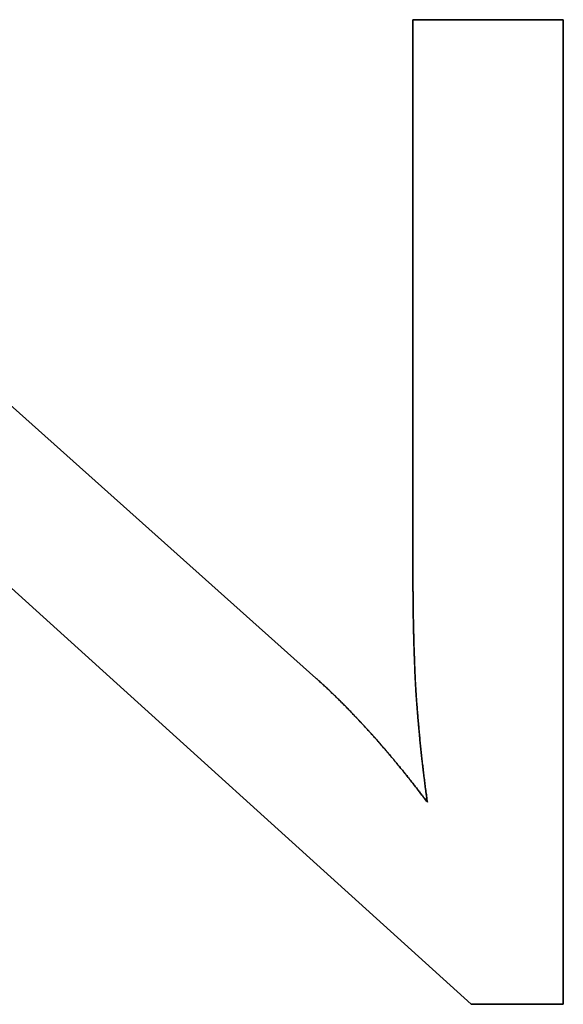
# Model space of a CAD drawing. Extents: x -4.4 to 4.4, y -6.1 to 5.8.
# Tile 109 of 157: x 0.137 to 0.2033, y -1.1591 to -1.0391. Entities that reach past the tile are written whole.
import ezdxf

# ---------------------------------------------------------------- set-up
doc = ezdxf.new("R2010")
doc.units = 0
doc.layers.get('0').update_dxf_attribs({"linetype": 'CONTINUOUS'})

# ---------------------------------------------------------------- blocks, each defined once
blk = doc.blocks.new('*U1')
at = {"extrusion": (-0.666191, -0.745781, 0)}
for p, q in [((0.08328, -1.03908, 5.305), (0.1731, -1.11932, 5.305)), ((0.1731, -1.11932, 5.3048), (0.08328, -1.03908, 5.3048)), ((0.1731, -1.11932, 5.305), (0.1731, -1.11932, 5.3048))]:
    blk.add_line(p, q, dxfattribs=at)
for p, q in [((0.1731, -1.11932, 5.3048), (0.08328, -1.03908, 5.3048)), ((0.08328, -1.03908, 5.305), (0.1731, -1.11932, 5.305)), ((0.18494, -1.03908, 5.3048), (0.18494, -1.10488, 5.3048)), ((0.20328, -1.03908, 5.3048), (0.18494, -1.03908, 5.3048)), ((0.18494, -1.10488, 5.305), (0.18494, -1.03908, 5.305)), ((0.18494, -1.03908, 5.305), (0.20328, -1.03908, 5.305)), ((0.20328, -1.15908, 5.3048), (0.20328, -1.03908, 5.3048)), ((0.20328, -1.03908, 5.305), (0.20328, -1.15908, 5.305)), ((0.09985, -1.07565, 5.3048), (0.19204, -1.15908, 5.3048)), ((0.19204, -1.15908, 5.305), (0.09985, -1.07565, 5.305)), ((0.18494, -1.10488, 5.305), (0.18494, -1.10488, 5.3048)), ((0.1731, -1.11932, 5.305), (0.1731, -1.11932, 5.3048)), ((0.18671, -1.13446, 5.305), (0.18671, -1.13446, 5.3048)), ((0.18671, -1.13446, 5.305), (0.18671, -1.13446, 5.3048)), ((0.19204, -1.15908, 5.3048), (0.20328, -1.15908, 5.3048)), ((0.20328, -1.15908, 5.305), (0.19204, -1.15908, 5.305))]:
    blk.add_line(p, q)
at = {"extrusion": (0, -1, 0)}
for p, q in [((0.18494, -1.03908, 5.305), (0.20328, -1.03908, 5.305)), ((0.18494, -1.03908, 5.305), (0.18494, -1.03908, 5.3048)), ((0.20328, -1.03908, 5.3048), (0.18494, -1.03908, 5.3048)), ((0.20328, -1.03908, 5.305), (0.20328, -1.03908, 5.3048))]:
    blk.add_line(p, q, dxfattribs=at)
at = {"extrusion": (1, 0, 0)}
for p, q in [((0.18494, -1.10488, 5.305), (0.18494, -1.03908, 5.305)), ((0.18494, -1.03908, 5.305), (0.18494, -1.03908, 5.3048)), ((0.18494, -1.03908, 5.3048), (0.18494, -1.10488, 5.3048)), ((0.18494, -1.10488, 5.305), (0.18494, -1.10488, 5.3048))]:
    blk.add_line(p, q, dxfattribs=at)
at = {"extrusion": (-1, 0, 0)}
for p, q in [((0.20328, -1.03908, 5.305), (0.20328, -1.15908, 5.305)), ((0.20328, -1.03908, 5.305), (0.20328, -1.03908, 5.3048)), ((0.20328, -1.15908, 5.3048), (0.20328, -1.03908, 5.3048)), ((0.20328, -1.15908, 5.305), (0.20328, -1.15908, 5.3048))]:
    blk.add_line(p, q, dxfattribs=at)
at = {"extrusion": (0.671013, 0.741446, 0)}
for p, q in [((0.19204, -1.15908, 5.305), (0.09985, -1.07565, 5.305)), ((0.09985, -1.07565, 5.3048), (0.19204, -1.15908, 5.3048)), ((0.19204, -1.15908, 5.305), (0.19204, -1.15908, 5.3048))]:
    blk.add_line(p, q, dxfattribs=at)
at = {"extrusion": (0, 1, 0)}
for p, q in [((0.20328, -1.15908, 5.305), (0.19204, -1.15908, 5.305)), ((0.19204, -1.15908, 5.305), (0.19204, -1.15908, 5.3048)), ((0.19204, -1.15908, 5.3048), (0.20328, -1.15908, 5.3048)), ((0.20328, -1.15908, 5.305), (0.20328, -1.15908, 5.3048))]:
    blk.add_line(p, q, dxfattribs=at)
for points in [[(0.18671, -1.13446, 5.305), (0.1867, -1.13434, 5.305), (0.18668, -1.13422, 5.305), (0.18666, -1.1341, 5.305), (0.18664, -1.13398, 5.305), (0.18663, -1.13386, 5.305), (0.18661, -1.13373, 5.305), (0.18659, -1.13361, 5.305), (0.18658, -1.13349, 5.305), (0.18656, -1.13337, 5.305), (0.18654, -1.13324, 5.305), (0.18653, -1.13312, 5.305), (0.18651, -1.133, 5.305), (0.18649, -1.13288, 5.305), (0.18648, -1.13275, 5.305), (0.18646, -1.13263, 5.305), (0.18644, -1.13251, 5.305), (0.18643, -1.13238, 5.305), (0.18641, -1.13226, 5.305), (0.1864, -1.13214, 5.305), (0.18638, -1.13201, 5.305), (0.18637, -1.13189, 5.305), (0.18635, -1.13176, 5.305), (0.18634, -1.13164, 5.305), (0.18632, -1.13152, 5.305), (0.1863, -1.13139, 5.305), (0.18629, -1.13127, 5.305), (0.18627, -1.13114, 5.305), (0.18626, -1.13102, 5.305), (0.18624, -1.13089, 5.305), (0.18623, -1.13077, 5.305), (0.18621, -1.13064, 5.305), (0.1862, -1.13052, 5.305), (0.18618, -1.13039, 5.305), (0.18617, -1.13027, 5.305), (0.18615, -1.13014, 5.305), (0.18614, -1.13002, 5.305), (0.18612, -1.12989, 5.305), (0.18611, -1.12977, 5.305), (0.1861, -1.12964, 5.305), (0.18608, -1.12951, 5.305), (0.18607, -1.12939, 5.305), (0.18605, -1.12926, 5.305), (0.18604, -1.12913, 5.305), (0.18602, -1.12901, 5.305), (0.18601, -1.12888, 5.305), (0.186, -1.12875, 5.305), (0.18598, -1.12863, 5.305), (0.18597, -1.1285, 5.305), (0.18596, -1.12837, 5.305), (0.18594, -1.12825, 5.305), (0.18593, -1.12812, 5.305), (0.18592, -1.12799, 5.305), (0.1859, -1.12786, 5.305), (0.18589, -1.12774, 5.305), (0.18588, -1.12761, 5.305), (0.18586, -1.12748, 5.305), (0.18585, -1.12735, 5.305), (0.18584, -1.12722, 5.305), (0.18582, -1.1271, 5.305), (0.18581, -1.12697, 5.305), (0.1858, -1.12684, 5.305), (0.18579, -1.12671, 5.305), (0.18577, -1.12658, 5.305), (0.18576, -1.12645, 5.305), (0.18575, -1.12632, 5.305), (0.18574, -1.1262, 5.305), (0.18573, -1.12607, 5.305), (0.18571, -1.12594, 5.305), (0.1857, -1.12581, 5.305), (0.18569, -1.12568, 5.305), (0.18568, -1.12555, 5.305), (0.18567, -1.12542, 5.305), (0.18565, -1.12529, 5.305), (0.18564, -1.12516, 5.305), (0.18563, -1.12503, 5.305), (0.18562, -1.1249, 5.305), (0.18561, -1.12477, 5.305), (0.1856, -1.12464, 5.305), (0.18558, -1.12451, 5.305), (0.18557, -1.12438, 5.305), (0.18556, -1.12424, 5.305), (0.18555, -1.12411, 5.305), (0.18554, -1.12398, 5.305), (0.18553, -1.12385, 5.305), (0.18552, -1.12372, 5.305), (0.18551, -1.12359, 5.305), (0.1855, -1.12346, 5.305), (0.18549, -1.12333, 5.305), (0.18548, -1.12319, 5.305), (0.18547, -1.12306, 5.305), (0.18546, -1.12293, 5.305), (0.18545, -1.1228, 5.305), (0.18544, -1.12267, 5.305), (0.18543, -1.12253, 5.305), (0.18542, -1.1224, 5.305), (0.18541, -1.12227, 5.305), (0.1854, -1.12213, 5.305), (0.18539, -1.122, 5.305), (0.18538, -1.12186, 5.305), (0.18537, -1.12173, 5.305), (0.18536, -1.12159, 5.305), (0.18535, -1.12145, 5.305), (0.18534, -1.12131, 5.305), (0.18533, -1.12117, 5.305), (0.18532, -1.12103, 5.305), (0.18531, -1.12088, 5.305), (0.1853, -1.12074, 5.305), (0.18529, -1.12059, 5.305), (0.18529, -1.12045, 5.305), (0.18528, -1.1203, 5.305), (0.18527, -1.12015, 5.305), (0.18526, -1.12, 5.305), (0.18525, -1.11985, 5.305), (0.18525, -1.1197, 5.305), (0.18524, -1.11955, 5.305), (0.18523, -1.1194, 5.305), (0.18522, -1.11924, 5.305), (0.18521, -1.11908, 5.305), (0.18521, -1.11893, 5.305), (0.1852, -1.11877, 5.305), (0.18519, -1.11861, 5.305), (0.18518, -1.11845, 5.305), (0.18518, -1.11829, 5.305), (0.18517, -1.11813, 5.305), (0.18516, -1.11797, 5.305), (0.18516, -1.1178, 5.305), (0.18515, -1.11764, 5.305), (0.18514, -1.11747, 5.305), (0.18514, -1.1173, 5.305), (0.18513, -1.11713, 5.305), (0.18513, -1.11696, 5.305), (0.18512, -1.11679, 5.305), (0.18511, -1.11662, 5.305), (0.18511, -1.11645, 5.305), (0.1851, -1.11628, 5.305), (0.1851, -1.1161, 5.305), (0.18509, -1.11593, 5.305), (0.18508, -1.11575, 5.305), (0.18508, -1.11557, 5.305), (0.18507, -1.11539, 5.305), (0.18507, -1.11521, 5.305), (0.18506, -1.11503, 5.305), (0.18506, -1.11485, 5.305), (0.18505, -1.11467, 5.305), (0.18505, -1.11448, 5.305), (0.18504, -1.1143, 5.305), (0.18504, -1.11411, 5.305), (0.18503, -1.11392, 5.305), (0.18503, -1.11374, 5.305), (0.18502, -1.11355, 5.305), (0.18502, -1.11336, 5.305), (0.18502, -1.11317, 5.305), (0.18501, -1.11297, 5.305), (0.18501, -1.11278, 5.305), (0.18501, -1.11258, 5.305), (0.185, -1.11239, 5.305), (0.185, -1.11219, 5.305), (0.18499, -1.11199, 5.305), (0.18499, -1.1118, 5.305), (0.18499, -1.1116, 5.305), (0.18499, -1.11139, 5.305), (0.18498, -1.11119, 5.305), (0.18498, -1.11099, 5.305), (0.18498, -1.11079, 5.305), (0.18497, -1.11058, 5.305), (0.18497, -1.11037, 5.305), (0.18497, -1.11017, 5.305), (0.18496, -1.10996, 5.305), (0.18496, -1.10975, 5.305), (0.18496, -1.10954, 5.305), (0.18496, -1.10933, 5.305), (0.18496, -1.10912, 5.305), (0.18496, -1.1089, 5.305), (0.18495, -1.10869, 5.305), (0.18495, -1.10847, 5.305), (0.18495, -1.10826, 5.305), (0.18495, -1.10804, 5.305), (0.18495, -1.10782, 5.305), (0.18494, -1.1076, 5.305), (0.18494, -1.10738, 5.305), (0.18494, -1.10716, 5.305), (0.18494, -1.10693, 5.305), (0.18494, -1.10671, 5.305), (0.18494, -1.10648, 5.305), (0.18494, -1.10626, 5.305), (0.18494, -1.10603, 5.305), (0.18494, -1.1058, 5.305), (0.18494, -1.10557, 5.305), (0.18494, -1.10534, 5.305), (0.18494, -1.10511, 5.305), (0.18494, -1.10488, 5.305)], [(0.18494, -1.10488, 5.3048), (0.18494, -1.10523, 5.3048), (0.18494, -1.10557, 5.3048), (0.18494, -1.10592, 5.3048), (0.18494, -1.10626, 5.3048), (0.18494, -1.1066, 5.3048), (0.18494, -1.10694, 5.3048), (0.18494, -1.10727, 5.3048), (0.18494, -1.10761, 5.3048), (0.18495, -1.10794, 5.3048), (0.18495, -1.10826, 5.3048), (0.18495, -1.10859, 5.3048), (0.18496, -1.10891, 5.3048), (0.18496, -1.10923, 5.3048), (0.18496, -1.10955, 5.3048), (0.18496, -1.10987, 5.3048), (0.18497, -1.11018, 5.3048), (0.18497, -1.11049, 5.3048), (0.18498, -1.1108, 5.3048), (0.18498, -1.11111, 5.3048), (0.18499, -1.11141, 5.3048), (0.18499, -1.11171, 5.3048), (0.18499, -1.11201, 5.3048), (0.185, -1.11231, 5.3048), (0.18501, -1.1126, 5.3048), (0.18501, -1.1129, 5.3048), (0.18502, -1.11318, 5.3048), (0.18502, -1.11347, 5.3048), (0.18503, -1.11376, 5.3048), (0.18504, -1.11404, 5.3048), (0.18504, -1.11432, 5.3048), (0.18505, -1.1146, 5.3048), (0.18506, -1.11487, 5.3048), (0.18507, -1.11515, 5.3048), (0.18507, -1.11542, 5.3048), (0.18508, -1.11569, 5.3048), (0.18509, -1.11595, 5.3048), (0.1851, -1.11622, 5.3048), (0.18511, -1.11648, 5.3048), (0.18512, -1.11674, 5.3048), (0.18513, -1.11699, 5.3048), (0.18513, -1.11725, 5.3048), (0.18515, -1.1175, 5.3048), (0.18515, -1.11775, 5.3048), (0.18516, -1.11799, 5.3048), (0.18518, -1.11824, 5.3048), (0.18519, -1.11848, 5.3048), (0.1852, -1.11872, 5.3048), (0.18521, -1.11896, 5.3048), (0.18522, -1.11919, 5.3048), (0.18523, -1.11943, 5.3048), (0.18524, -1.11966, 5.3048), (0.18526, -1.11988, 5.3048), (0.18527, -1.12011, 5.3048), (0.18528, -1.12033, 5.3048), (0.18529, -1.12055, 5.3048), (0.18531, -1.12077, 5.3048), (0.18532, -1.12099, 5.3048), (0.18533, -1.1212, 5.3048), (0.18535, -1.12141, 5.3048), (0.18536, -1.12162, 5.3048), (0.18538, -1.12183, 5.3048), (0.18539, -1.12203, 5.3048), (0.1854, -1.12223, 5.3048), (0.18542, -1.12243, 5.3048), (0.18543, -1.12263, 5.3048), (0.18545, -1.12283, 5.3048), (0.18546, -1.12303, 5.3048), (0.18548, -1.12323, 5.3048), (0.1855, -1.12343, 5.3048), (0.18551, -1.12362, 5.3048), (0.18553, -1.12382, 5.3048), (0.18554, -1.12402, 5.3048), (0.18556, -1.12422, 5.3048), (0.18558, -1.12441, 5.3048), (0.18559, -1.12461, 5.3048), (0.18561, -1.12481, 5.3048), (0.18563, -1.125, 5.3048), (0.18565, -1.1252, 5.3048), (0.18566, -1.12539, 5.3048), (0.18568, -1.12559, 5.3048), (0.1857, -1.12578, 5.3048), (0.18572, -1.12598, 5.3048), (0.18574, -1.12617, 5.3048), (0.18575, -1.12637, 5.3048), (0.18577, -1.12656, 5.3048), (0.18579, -1.12675, 5.3048), (0.18581, -1.12695, 5.3048), (0.18583, -1.12714, 5.3048), (0.18585, -1.12733, 5.3048), (0.18587, -1.12753, 5.3048), (0.18589, -1.12772, 5.3048), (0.18591, -1.12791, 5.3048), (0.18593, -1.1281, 5.3048), (0.18595, -1.12829, 5.3048), (0.18597, -1.12848, 5.3048), (0.18599, -1.12868, 5.3048), (0.18601, -1.12887, 5.3048), (0.18603, -1.12906, 5.3048), (0.18605, -1.12925, 5.3048), (0.18607, -1.12944, 5.3048), (0.18609, -1.12963, 5.3048), (0.18612, -1.12982, 5.3048), (0.18614, -1.13001, 5.3048), (0.18616, -1.13019, 5.3048), (0.18618, -1.13038, 5.3048), (0.1862, -1.13057, 5.3048), (0.18623, -1.13076, 5.3048), (0.18625, -1.13095, 5.3048), (0.18627, -1.13113, 5.3048), (0.18629, -1.13132, 5.3048), (0.18632, -1.13151, 5.3048), (0.18634, -1.1317, 5.3048), (0.18637, -1.13188, 5.3048), (0.18639, -1.13207, 5.3048), (0.18641, -1.13225, 5.3048), (0.18644, -1.13244, 5.3048), (0.18646, -1.13262, 5.3048), (0.18649, -1.13281, 5.3048), (0.18651, -1.13299, 5.3048), (0.18654, -1.13318, 5.3048), (0.18656, -1.13336, 5.3048), (0.18659, -1.13355, 5.3048), (0.18661, -1.13373, 5.3048), (0.18663, -1.13392, 5.3048), (0.18666, -1.1341, 5.3048), (0.18669, -1.13428, 5.3048), (0.18671, -1.13446, 5.3048)], [(0.18494, -1.10488, 5.3048), (0.18494, -1.10523, 5.3048), (0.18494, -1.10557, 5.3048), (0.18494, -1.10592, 5.3048), (0.18494, -1.10626, 5.3048), (0.18494, -1.1066, 5.3048), (0.18494, -1.10694, 5.3048), (0.18494, -1.10727, 5.3048), (0.18494, -1.10761, 5.3048), (0.18495, -1.10794, 5.3048), (0.18495, -1.10826, 5.3048), (0.18495, -1.10859, 5.3048), (0.18496, -1.10891, 5.3048), (0.18496, -1.10923, 5.3048), (0.18496, -1.10955, 5.3048), (0.18496, -1.10987, 5.3048), (0.18497, -1.11018, 5.3048), (0.18497, -1.11049, 5.3048), (0.18498, -1.1108, 5.3048), (0.18498, -1.11111, 5.3048), (0.18499, -1.11141, 5.3048), (0.18499, -1.11171, 5.3048), (0.18499, -1.11201, 5.3048), (0.185, -1.11231, 5.3048), (0.18501, -1.1126, 5.3048), (0.18501, -1.1129, 5.3048), (0.18502, -1.11318, 5.3048), (0.18502, -1.11347, 5.3048), (0.18503, -1.11376, 5.3048), (0.18504, -1.11404, 5.3048), (0.18504, -1.11432, 5.3048), (0.18505, -1.1146, 5.3048), (0.18506, -1.11487, 5.3048), (0.18507, -1.11515, 5.3048), (0.18507, -1.11542, 5.3048), (0.18508, -1.11569, 5.3048), (0.18509, -1.11595, 5.3048), (0.1851, -1.11622, 5.3048), (0.18511, -1.11648, 5.3048), (0.18512, -1.11674, 5.3048), (0.18513, -1.11699, 5.3048), (0.18513, -1.11725, 5.3048), (0.18515, -1.1175, 5.3048), (0.18515, -1.11775, 5.3048), (0.18516, -1.11799, 5.3048), (0.18518, -1.11824, 5.3048), (0.18519, -1.11848, 5.3048), (0.1852, -1.11872, 5.3048), (0.18521, -1.11896, 5.3048), (0.18522, -1.11919, 5.3048), (0.18523, -1.11943, 5.3048), (0.18524, -1.11966, 5.3048), (0.18526, -1.11988, 5.3048), (0.18527, -1.12011, 5.3048), (0.18528, -1.12033, 5.3048), (0.18529, -1.12055, 5.3048), (0.18531, -1.12077, 5.3048), (0.18532, -1.12099, 5.3048), (0.18533, -1.1212, 5.3048), (0.18535, -1.12141, 5.3048), (0.18536, -1.12162, 5.3048), (0.18538, -1.12183, 5.3048), (0.18539, -1.12203, 5.3048), (0.1854, -1.12223, 5.3048), (0.18542, -1.12243, 5.3048), (0.18543, -1.12263, 5.3048), (0.18545, -1.12283, 5.3048), (0.18546, -1.12303, 5.3048), (0.18548, -1.12323, 5.3048), (0.1855, -1.12343, 5.3048), (0.18551, -1.12362, 5.3048), (0.18553, -1.12382, 5.3048), (0.18554, -1.12402, 5.3048), (0.18556, -1.12422, 5.3048), (0.18558, -1.12441, 5.3048), (0.18559, -1.12461, 5.3048), (0.18561, -1.12481, 5.3048), (0.18563, -1.125, 5.3048), (0.18565, -1.1252, 5.3048), (0.18566, -1.12539, 5.3048), (0.18568, -1.12559, 5.3048), (0.1857, -1.12578, 5.3048), (0.18572, -1.12598, 5.3048), (0.18574, -1.12617, 5.3048), (0.18575, -1.12637, 5.3048), (0.18577, -1.12656, 5.3048), (0.18579, -1.12675, 5.3048), (0.18581, -1.12695, 5.3048), (0.18583, -1.12714, 5.3048), (0.18585, -1.12733, 5.3048), (0.18587, -1.12753, 5.3048), (0.18589, -1.12772, 5.3048), (0.18591, -1.12791, 5.3048), (0.18593, -1.1281, 5.3048), (0.18595, -1.12829, 5.3048), (0.18597, -1.12848, 5.3048), (0.18599, -1.12868, 5.3048), (0.18601, -1.12887, 5.3048), (0.18603, -1.12906, 5.3048), (0.18605, -1.12925, 5.3048), (0.18607, -1.12944, 5.3048), (0.18609, -1.12963, 5.3048), (0.18612, -1.12982, 5.3048), (0.18614, -1.13001, 5.3048), (0.18616, -1.13019, 5.3048), (0.18618, -1.13038, 5.3048), (0.1862, -1.13057, 5.3048), (0.18623, -1.13076, 5.3048), (0.18625, -1.13095, 5.3048), (0.18627, -1.13113, 5.3048), (0.18629, -1.13132, 5.3048), (0.18632, -1.13151, 5.3048), (0.18634, -1.1317, 5.3048), (0.18637, -1.13188, 5.3048), (0.18639, -1.13207, 5.3048), (0.18641, -1.13225, 5.3048), (0.18644, -1.13244, 5.3048), (0.18646, -1.13262, 5.3048), (0.18649, -1.13281, 5.3048), (0.18651, -1.13299, 5.3048), (0.18654, -1.13318, 5.3048), (0.18656, -1.13336, 5.3048), (0.18659, -1.13355, 5.3048), (0.18661, -1.13373, 5.3048), (0.18663, -1.13392, 5.3048), (0.18666, -1.1341, 5.3048), (0.18669, -1.13428, 5.3048), (0.18671, -1.13446, 5.3048)], [(0.18671, -1.13446, 5.305), (0.1867, -1.13434, 5.305), (0.18668, -1.13422, 5.305), (0.18666, -1.1341, 5.305), (0.18664, -1.13398, 5.305), (0.18663, -1.13386, 5.305), (0.18661, -1.13373, 5.305), (0.18659, -1.13361, 5.305), (0.18658, -1.13349, 5.305), (0.18656, -1.13337, 5.305), (0.18654, -1.13324, 5.305), (0.18653, -1.13312, 5.305), (0.18651, -1.133, 5.305), (0.18649, -1.13288, 5.305), (0.18648, -1.13275, 5.305), (0.18646, -1.13263, 5.305), (0.18644, -1.13251, 5.305), (0.18643, -1.13238, 5.305), (0.18641, -1.13226, 5.305), (0.1864, -1.13214, 5.305), (0.18638, -1.13201, 5.305), (0.18637, -1.13189, 5.305), (0.18635, -1.13176, 5.305), (0.18634, -1.13164, 5.305), (0.18632, -1.13152, 5.305), (0.1863, -1.13139, 5.305), (0.18629, -1.13127, 5.305), (0.18627, -1.13114, 5.305), (0.18626, -1.13102, 5.305), (0.18624, -1.13089, 5.305), (0.18623, -1.13077, 5.305), (0.18621, -1.13064, 5.305), (0.1862, -1.13052, 5.305), (0.18618, -1.13039, 5.305), (0.18617, -1.13027, 5.305), (0.18615, -1.13014, 5.305), (0.18614, -1.13002, 5.305), (0.18612, -1.12989, 5.305), (0.18611, -1.12977, 5.305), (0.1861, -1.12964, 5.305), (0.18608, -1.12951, 5.305), (0.18607, -1.12939, 5.305), (0.18605, -1.12926, 5.305), (0.18604, -1.12913, 5.305), (0.18602, -1.12901, 5.305), (0.18601, -1.12888, 5.305), (0.186, -1.12875, 5.305), (0.18598, -1.12863, 5.305), (0.18597, -1.1285, 5.305), (0.18596, -1.12837, 5.305), (0.18594, -1.12825, 5.305), (0.18593, -1.12812, 5.305), (0.18592, -1.12799, 5.305), (0.1859, -1.12786, 5.305), (0.18589, -1.12774, 5.305), (0.18588, -1.12761, 5.305), (0.18586, -1.12748, 5.305), (0.18585, -1.12735, 5.305), (0.18584, -1.12722, 5.305), (0.18582, -1.1271, 5.305), (0.18581, -1.12697, 5.305), (0.1858, -1.12684, 5.305), (0.18579, -1.12671, 5.305), (0.18577, -1.12658, 5.305), (0.18576, -1.12645, 5.305), (0.18575, -1.12632, 5.305), (0.18574, -1.1262, 5.305), (0.18573, -1.12607, 5.305), (0.18571, -1.12594, 5.305), (0.1857, -1.12581, 5.305), (0.18569, -1.12568, 5.305), (0.18568, -1.12555, 5.305), (0.18567, -1.12542, 5.305), (0.18565, -1.12529, 5.305), (0.18564, -1.12516, 5.305), (0.18563, -1.12503, 5.305), (0.18562, -1.1249, 5.305), (0.18561, -1.12477, 5.305), (0.1856, -1.12464, 5.305), (0.18558, -1.12451, 5.305), (0.18557, -1.12438, 5.305), (0.18556, -1.12424, 5.305), (0.18555, -1.12411, 5.305), (0.18554, -1.12398, 5.305), (0.18553, -1.12385, 5.305), (0.18552, -1.12372, 5.305), (0.18551, -1.12359, 5.305), (0.1855, -1.12346, 5.305), (0.18549, -1.12333, 5.305), (0.18548, -1.12319, 5.305), (0.18547, -1.12306, 5.305), (0.18546, -1.12293, 5.305), (0.18545, -1.1228, 5.305), (0.18544, -1.12267, 5.305), (0.18543, -1.12253, 5.305), (0.18542, -1.1224, 5.305), (0.18541, -1.12227, 5.305), (0.1854, -1.12213, 5.305), (0.18539, -1.122, 5.305), (0.18538, -1.12186, 5.305), (0.18537, -1.12173, 5.305), (0.18536, -1.12159, 5.305), (0.18535, -1.12145, 5.305), (0.18534, -1.12131, 5.305), (0.18533, -1.12117, 5.305), (0.18532, -1.12103, 5.305), (0.18531, -1.12088, 5.305), (0.1853, -1.12074, 5.305), (0.18529, -1.12059, 5.305), (0.18529, -1.12045, 5.305), (0.18528, -1.1203, 5.305), (0.18527, -1.12015, 5.305), (0.18526, -1.12, 5.305), (0.18525, -1.11985, 5.305), (0.18525, -1.1197, 5.305), (0.18524, -1.11955, 5.305), (0.18523, -1.1194, 5.305), (0.18522, -1.11924, 5.305), (0.18521, -1.11908, 5.305), (0.18521, -1.11893, 5.305), (0.1852, -1.11877, 5.305), (0.18519, -1.11861, 5.305), (0.18518, -1.11845, 5.305), (0.18518, -1.11829, 5.305), (0.18517, -1.11813, 5.305), (0.18516, -1.11797, 5.305), (0.18516, -1.1178, 5.305), (0.18515, -1.11764, 5.305), (0.18514, -1.11747, 5.305), (0.18514, -1.1173, 5.305), (0.18513, -1.11713, 5.305), (0.18513, -1.11696, 5.305), (0.18512, -1.11679, 5.305), (0.18511, -1.11662, 5.305), (0.18511, -1.11645, 5.305), (0.1851, -1.11628, 5.305), (0.1851, -1.1161, 5.305), (0.18509, -1.11593, 5.305), (0.18508, -1.11575, 5.305), (0.18508, -1.11557, 5.305), (0.18507, -1.11539, 5.305), (0.18507, -1.11521, 5.305), (0.18506, -1.11503, 5.305), (0.18506, -1.11485, 5.305), (0.18505, -1.11467, 5.305), (0.18505, -1.11448, 5.305), (0.18504, -1.1143, 5.305), (0.18504, -1.11411, 5.305), (0.18503, -1.11392, 5.305), (0.18503, -1.11374, 5.305), (0.18502, -1.11355, 5.305), (0.18502, -1.11336, 5.305), (0.18502, -1.11317, 5.305), (0.18501, -1.11297, 5.305), (0.18501, -1.11278, 5.305), (0.18501, -1.11258, 5.305), (0.185, -1.11239, 5.305), (0.185, -1.11219, 5.305), (0.18499, -1.11199, 5.305), (0.18499, -1.1118, 5.305), (0.18499, -1.1116, 5.305), (0.18499, -1.11139, 5.305), (0.18498, -1.11119, 5.305), (0.18498, -1.11099, 5.305), (0.18498, -1.11079, 5.305), (0.18497, -1.11058, 5.305), (0.18497, -1.11037, 5.305), (0.18497, -1.11017, 5.305), (0.18496, -1.10996, 5.305), (0.18496, -1.10975, 5.305), (0.18496, -1.10954, 5.305), (0.18496, -1.10933, 5.305), (0.18496, -1.10912, 5.305), (0.18496, -1.1089, 5.305), (0.18495, -1.10869, 5.305), (0.18495, -1.10847, 5.305), (0.18495, -1.10826, 5.305), (0.18495, -1.10804, 5.305), (0.18495, -1.10782, 5.305), (0.18494, -1.1076, 5.305), (0.18494, -1.10738, 5.305), (0.18494, -1.10716, 5.305), (0.18494, -1.10693, 5.305), (0.18494, -1.10671, 5.305), (0.18494, -1.10648, 5.305), (0.18494, -1.10626, 5.305), (0.18494, -1.10603, 5.305), (0.18494, -1.1058, 5.305), (0.18494, -1.10557, 5.305), (0.18494, -1.10534, 5.305), (0.18494, -1.10511, 5.305), (0.18494, -1.10488, 5.305)], [(0.1731, -1.11932, 5.305), (0.17317, -1.11937, 5.305), (0.17323, -1.11943, 5.305), (0.1733, -1.11949, 5.305), (0.17336, -1.11955, 5.305), (0.17343, -1.1196, 5.305), (0.17349, -1.11966, 5.305), (0.17356, -1.11972, 5.305), (0.17362, -1.11978, 5.305), (0.17369, -1.11984, 5.305), (0.17375, -1.1199, 5.305), (0.17382, -1.11996, 5.305), (0.17388, -1.12002, 5.305), (0.17395, -1.12008, 5.305), (0.17402, -1.12014, 5.305), (0.17408, -1.1202, 5.305), (0.17415, -1.12026, 5.305), (0.17421, -1.12032, 5.305), (0.17428, -1.12038, 5.305), (0.17434, -1.12044, 5.305), (0.17441, -1.12051, 5.305), (0.17448, -1.12057, 5.305), (0.17454, -1.12063, 5.305), (0.17461, -1.12069, 5.305), (0.17468, -1.12076, 5.305), (0.17474, -1.12082, 5.305), (0.17481, -1.12088, 5.305), (0.17488, -1.12095, 5.305), (0.17494, -1.12101, 5.305), (0.17501, -1.12107, 5.305), (0.17508, -1.12114, 5.305), (0.17514, -1.1212, 5.305), (0.17521, -1.12127, 5.305), (0.17528, -1.12133, 5.305), (0.17535, -1.1214, 5.305), (0.17541, -1.12146, 5.305), (0.17548, -1.12153, 5.305), (0.17555, -1.12159, 5.305), (0.17562, -1.12166, 5.305), (0.17569, -1.12173, 5.305), (0.17575, -1.12179, 5.305), (0.17582, -1.12186, 5.305), (0.17589, -1.12193, 5.305), (0.17596, -1.122, 5.305), (0.17603, -1.12206, 5.305), (0.1761, -1.12213, 5.305), (0.17616, -1.1222, 5.305), (0.17623, -1.12227, 5.305), (0.1763, -1.12234, 5.305), (0.17637, -1.12241, 5.305), (0.17644, -1.12247, 5.305), (0.17651, -1.12254, 5.305), (0.17658, -1.12261, 5.305), (0.17665, -1.12268, 5.305), (0.17672, -1.12275, 5.305), (0.17678, -1.12282, 5.305), (0.17685, -1.1229, 5.305), (0.17692, -1.12297, 5.305), (0.17699, -1.12304, 5.305), (0.17706, -1.12311, 5.305), (0.17713, -1.12318, 5.305), (0.1772, -1.12325, 5.305), (0.17727, -1.12332, 5.305), (0.17734, -1.1234, 5.305), (0.17741, -1.12347, 5.305), (0.17748, -1.12354, 5.305), (0.17755, -1.12362, 5.305), (0.17763, -1.12369, 5.305), (0.17769, -1.12376, 5.305), (0.17777, -1.12384, 5.305), (0.17784, -1.12391, 5.305), (0.17791, -1.12399, 5.305), (0.17798, -1.12406, 5.305), (0.17805, -1.12413, 5.305), (0.17812, -1.12421, 5.305), (0.17819, -1.12429, 5.305), (0.17826, -1.12436, 5.305), (0.17833, -1.12444, 5.305), (0.17841, -1.12451, 5.305), (0.17848, -1.12459, 5.305), (0.17855, -1.12467, 5.305), (0.17862, -1.12474, 5.305), (0.17869, -1.12482, 5.305), (0.17877, -1.1249, 5.305), (0.17884, -1.12497, 5.305), (0.17891, -1.12505, 5.305), (0.17898, -1.12513, 5.305), (0.17905, -1.12521, 5.305), (0.17913, -1.12529, 5.305), (0.1792, -1.12537, 5.305), (0.17927, -1.12545, 5.305), (0.17934, -1.12552, 5.305), (0.17942, -1.1256, 5.305), (0.17949, -1.12568, 5.305), (0.17956, -1.12576, 5.305), (0.17963, -1.12584, 5.305), (0.17971, -1.12592, 5.305), (0.17978, -1.12601, 5.305), (0.17985, -1.12609, 5.305), (0.17993, -1.12617, 5.305), (0.18, -1.12625, 5.305), (0.18007, -1.12633, 5.305), (0.18015, -1.12641, 5.305), (0.18022, -1.12649, 5.305), (0.18029, -1.12658, 5.305), (0.18037, -1.12666, 5.305), (0.18044, -1.12674, 5.305), (0.18051, -1.12682, 5.305), (0.18059, -1.12691, 5.305), (0.18066, -1.12699, 5.305), (0.18073, -1.12707, 5.305), (0.18081, -1.12716, 5.305), (0.18088, -1.12724, 5.305), (0.18095, -1.12732, 5.305), (0.18103, -1.12741, 5.305), (0.1811, -1.12749, 5.305), (0.18117, -1.12758, 5.305), (0.18125, -1.12766, 5.305), (0.18132, -1.12775, 5.305), (0.18139, -1.12783, 5.305), (0.18147, -1.12792, 5.305), (0.18154, -1.128, 5.305), (0.18161, -1.12809, 5.305), (0.18169, -1.12817, 5.305), (0.18176, -1.12826, 5.305), (0.18183, -1.12835, 5.305), (0.18191, -1.12843, 5.305), (0.18198, -1.12852, 5.305), (0.18205, -1.12861, 5.305), (0.18213, -1.12869, 5.305), (0.1822, -1.12878, 5.305), (0.18227, -1.12887, 5.305), (0.18235, -1.12895, 5.305), (0.18242, -1.12904, 5.305), (0.1825, -1.12913, 5.305), (0.18257, -1.12922, 5.305), (0.18264, -1.12931, 5.305), (0.18272, -1.12939, 5.305), (0.18279, -1.12948, 5.305), (0.18286, -1.12957, 5.305), (0.18294, -1.12966, 5.305), (0.18301, -1.12975, 5.305), (0.18308, -1.12984, 5.305), (0.18316, -1.12993, 5.305), (0.18323, -1.13002, 5.305), (0.18331, -1.13011, 5.305), (0.18338, -1.1302, 5.305), (0.18345, -1.13029, 5.305), (0.18353, -1.13038, 5.305), (0.1836, -1.13047, 5.305), (0.18368, -1.13056, 5.305), (0.18375, -1.13065, 5.305), (0.18382, -1.13075, 5.305), (0.1839, -1.13084, 5.305), (0.18397, -1.13093, 5.305), (0.18404, -1.13102, 5.305), (0.18412, -1.13111, 5.305), (0.18419, -1.13121, 5.305), (0.18427, -1.1313, 5.305), (0.18434, -1.13139, 5.305), (0.18441, -1.13148, 5.305), (0.18449, -1.13158, 5.305), (0.18456, -1.13167, 5.305), (0.18464, -1.13177, 5.305), (0.18471, -1.13186, 5.305), (0.18478, -1.13195, 5.305), (0.18486, -1.13205, 5.305), (0.18493, -1.13214, 5.305), (0.18501, -1.13224, 5.305), (0.18508, -1.13233, 5.305), (0.18515, -1.13243, 5.305), (0.18523, -1.13252, 5.305), (0.1853, -1.13262, 5.305), (0.18538, -1.13271, 5.305), (0.18545, -1.13281, 5.305), (0.18552, -1.1329, 5.305), (0.1856, -1.133, 5.305), (0.18567, -1.1331, 5.305), (0.18575, -1.13319, 5.305), (0.18582, -1.13329, 5.305), (0.1859, -1.13339, 5.305), (0.18597, -1.13348, 5.305), (0.18604, -1.13358, 5.305), (0.18612, -1.13368, 5.305), (0.18619, -1.13378, 5.305), (0.18627, -1.13387, 5.305), (0.18634, -1.13397, 5.305), (0.18642, -1.13407, 5.305), (0.18649, -1.13417, 5.305), (0.18656, -1.13427, 5.305), (0.18664, -1.13437, 5.305), (0.18671, -1.13446, 5.305)], [(0.18671, -1.13446, 5.3048), (0.1866, -1.13432, 5.3048), (0.18649, -1.13417, 5.3048), (0.18638, -1.13402, 5.3048), (0.18627, -1.13387, 5.3048), (0.18615, -1.13372, 5.3048), (0.18604, -1.13358, 5.3048), (0.18593, -1.13343, 5.3048), (0.18582, -1.13329, 5.3048), (0.18571, -1.13314, 5.3048), (0.1856, -1.133, 5.3048), (0.18549, -1.13285, 5.3048), (0.18537, -1.13271, 5.3048), (0.18526, -1.13256, 5.3048), (0.18515, -1.13242, 5.3048), (0.18504, -1.13228, 5.3048), (0.18493, -1.13214, 5.3048), (0.18482, -1.13199, 5.3048), (0.18471, -1.13185, 5.3048), (0.18459, -1.13171, 5.3048), (0.18448, -1.13157, 5.3048), (0.18437, -1.13143, 5.3048), (0.18426, -1.13129, 5.3048), (0.18415, -1.13115, 5.3048), (0.18404, -1.13101, 5.3048), (0.18393, -1.13087, 5.3048), (0.18382, -1.13074, 5.3048), (0.1837, -1.1306, 5.3048), (0.18359, -1.13046, 5.3048), (0.18348, -1.13033, 5.3048), (0.18337, -1.13019, 5.3048), (0.18326, -1.13005, 5.3048), (0.18315, -1.12992, 5.3048), (0.18304, -1.12978, 5.3048), (0.18293, -1.12965, 5.3048), (0.18282, -1.12952, 5.3048), (0.18271, -1.12938, 5.3048), (0.1826, -1.12925, 5.3048), (0.18249, -1.12912, 5.3048), (0.18237, -1.12898, 5.3048), (0.18226, -1.12885, 5.3048), (0.18215, -1.12872, 5.3048), (0.18204, -1.12859, 5.3048), (0.18193, -1.12846, 5.3048), (0.18182, -1.12833, 5.3048), (0.18171, -1.1282, 5.3048), (0.1816, -1.12807, 5.3048), (0.18149, -1.12794, 5.3048), (0.18138, -1.12782, 5.3048), (0.18127, -1.12769, 5.3048), (0.18116, -1.12756, 5.3048), (0.18105, -1.12743, 5.3048), (0.18094, -1.12731, 5.3048), (0.18083, -1.12718, 5.3048), (0.18072, -1.12706, 5.3048), (0.18061, -1.12693, 5.3048), (0.1805, -1.12681, 5.3048), (0.18039, -1.12668, 5.3048), (0.18028, -1.12656, 5.3048), (0.18017, -1.12643, 5.3048), (0.18006, -1.12631, 5.3048), (0.17995, -1.12619, 5.3048), (0.17984, -1.12607, 5.3048), (0.17973, -1.12595, 5.3048), (0.17962, -1.12582, 5.3048), (0.17951, -1.1257, 5.3048), (0.1794, -1.12558, 5.3048), (0.17929, -1.12546, 5.3048), (0.17918, -1.12535, 5.3048), (0.17907, -1.12523, 5.3048), (0.17896, -1.12511, 5.3048), (0.17885, -1.12499, 5.3048), (0.17874, -1.12488, 5.3048), (0.17864, -1.12476, 5.3048), (0.17853, -1.12464, 5.3048), (0.17842, -1.12453, 5.3048), (0.17831, -1.12441, 5.3048), (0.17821, -1.1243, 5.3048), (0.1781, -1.12419, 5.3048), (0.17799, -1.12407, 5.3048), (0.17788, -1.12396, 5.3048), (0.17778, -1.12385, 5.3048), (0.17767, -1.12374, 5.3048), (0.17757, -1.12363, 5.3048), (0.17746, -1.12352, 5.3048), (0.17736, -1.12341, 5.3048), (0.17725, -1.1233, 5.3048), (0.17714, -1.12319, 5.3048), (0.17704, -1.12308, 5.3048), (0.17693, -1.12298, 5.3048), (0.17683, -1.12287, 5.3048), (0.17672, -1.12276, 5.3048), (0.17662, -1.12266, 5.3048), (0.17652, -1.12255, 5.3048), (0.17641, -1.12245, 5.3048), (0.17631, -1.12235, 5.3048), (0.17621, -1.12224, 5.3048), (0.1761, -1.12214, 5.3048), (0.176, -1.12204, 5.3048), (0.1759, -1.12194, 5.3048), (0.1758, -1.12183, 5.3048), (0.17569, -1.12173, 5.3048), (0.17559, -1.12163, 5.3048), (0.17549, -1.12153, 5.3048), (0.17539, -1.12144, 5.3048), (0.17528, -1.12134, 5.3048), (0.17518, -1.12124, 5.3048), (0.17508, -1.12114, 5.3048), (0.17498, -1.12105, 5.3048), (0.17488, -1.12095, 5.3048), (0.17478, -1.12085, 5.3048), (0.17468, -1.12076, 5.3048), (0.17458, -1.12067, 5.3048), (0.17448, -1.12057, 5.3048), (0.17438, -1.12048, 5.3048), (0.17428, -1.12039, 5.3048), (0.17418, -1.12029, 5.3048), (0.17408, -1.1202, 5.3048), (0.17398, -1.12011, 5.3048), (0.17389, -1.12002, 5.3048), (0.17379, -1.11993, 5.3048), (0.17369, -1.11984, 5.3048), (0.17359, -1.11975, 5.3048), (0.17349, -1.11966, 5.3048), (0.17339, -1.11958, 5.3048), (0.1733, -1.11949, 5.3048), (0.1732, -1.1194, 5.3048), (0.1731, -1.11932, 5.3048)], [(0.18671, -1.13446, 5.3048), (0.1866, -1.13432, 5.3048), (0.18649, -1.13417, 5.3048), (0.18638, -1.13402, 5.3048), (0.18627, -1.13387, 5.3048), (0.18615, -1.13372, 5.3048), (0.18604, -1.13358, 5.3048), (0.18593, -1.13343, 5.3048), (0.18582, -1.13329, 5.3048), (0.18571, -1.13314, 5.3048), (0.1856, -1.133, 5.3048), (0.18549, -1.13285, 5.3048), (0.18537, -1.13271, 5.3048), (0.18526, -1.13256, 5.3048), (0.18515, -1.13242, 5.3048), (0.18504, -1.13228, 5.3048), (0.18493, -1.13214, 5.3048), (0.18482, -1.13199, 5.3048), (0.18471, -1.13185, 5.3048), (0.18459, -1.13171, 5.3048), (0.18448, -1.13157, 5.3048), (0.18437, -1.13143, 5.3048), (0.18426, -1.13129, 5.3048), (0.18415, -1.13115, 5.3048), (0.18404, -1.13101, 5.3048), (0.18393, -1.13087, 5.3048), (0.18382, -1.13074, 5.3048), (0.1837, -1.1306, 5.3048), (0.18359, -1.13046, 5.3048), (0.18348, -1.13033, 5.3048), (0.18337, -1.13019, 5.3048), (0.18326, -1.13005, 5.3048), (0.18315, -1.12992, 5.3048), (0.18304, -1.12978, 5.3048), (0.18293, -1.12965, 5.3048), (0.18282, -1.12952, 5.3048), (0.18271, -1.12938, 5.3048), (0.1826, -1.12925, 5.3048), (0.18249, -1.12912, 5.3048), (0.18237, -1.12898, 5.3048), (0.18226, -1.12885, 5.3048), (0.18215, -1.12872, 5.3048), (0.18204, -1.12859, 5.3048), (0.18193, -1.12846, 5.3048), (0.18182, -1.12833, 5.3048), (0.18171, -1.1282, 5.3048), (0.1816, -1.12807, 5.3048), (0.18149, -1.12794, 5.3048), (0.18138, -1.12782, 5.3048), (0.18127, -1.12769, 5.3048), (0.18116, -1.12756, 5.3048), (0.18105, -1.12743, 5.3048), (0.18094, -1.12731, 5.3048), (0.18083, -1.12718, 5.3048), (0.18072, -1.12706, 5.3048), (0.18061, -1.12693, 5.3048), (0.1805, -1.12681, 5.3048), (0.18039, -1.12668, 5.3048), (0.18028, -1.12656, 5.3048), (0.18017, -1.12643, 5.3048), (0.18006, -1.12631, 5.3048), (0.17995, -1.12619, 5.3048), (0.17984, -1.12607, 5.3048), (0.17973, -1.12595, 5.3048), (0.17962, -1.12582, 5.3048), (0.17951, -1.1257, 5.3048), (0.1794, -1.12558, 5.3048), (0.17929, -1.12546, 5.3048), (0.17918, -1.12535, 5.3048), (0.17907, -1.12523, 5.3048), (0.17896, -1.12511, 5.3048), (0.17885, -1.12499, 5.3048), (0.17874, -1.12488, 5.3048), (0.17864, -1.12476, 5.3048), (0.17853, -1.12464, 5.3048), (0.17842, -1.12453, 5.3048), (0.17831, -1.12441, 5.3048), (0.17821, -1.1243, 5.3048), (0.1781, -1.12419, 5.3048), (0.17799, -1.12407, 5.3048), (0.17788, -1.12396, 5.3048), (0.17778, -1.12385, 5.3048), (0.17767, -1.12374, 5.3048), (0.17757, -1.12363, 5.3048), (0.17746, -1.12352, 5.3048), (0.17736, -1.12341, 5.3048), (0.17725, -1.1233, 5.3048), (0.17714, -1.12319, 5.3048), (0.17704, -1.12308, 5.3048), (0.17693, -1.12298, 5.3048), (0.17683, -1.12287, 5.3048), (0.17672, -1.12276, 5.3048), (0.17662, -1.12266, 5.3048), (0.17652, -1.12255, 5.3048), (0.17641, -1.12245, 5.3048), (0.17631, -1.12235, 5.3048), (0.17621, -1.12224, 5.3048), (0.1761, -1.12214, 5.3048), (0.176, -1.12204, 5.3048), (0.1759, -1.12194, 5.3048), (0.1758, -1.12183, 5.3048), (0.17569, -1.12173, 5.3048), (0.17559, -1.12163, 5.3048), (0.17549, -1.12153, 5.3048), (0.17539, -1.12144, 5.3048), (0.17528, -1.12134, 5.3048), (0.17518, -1.12124, 5.3048), (0.17508, -1.12114, 5.3048), (0.17498, -1.12105, 5.3048), (0.17488, -1.12095, 5.3048), (0.17478, -1.12085, 5.3048), (0.17468, -1.12076, 5.3048), (0.17458, -1.12067, 5.3048), (0.17448, -1.12057, 5.3048), (0.17438, -1.12048, 5.3048), (0.17428, -1.12039, 5.3048), (0.17418, -1.12029, 5.3048), (0.17408, -1.1202, 5.3048), (0.17398, -1.12011, 5.3048), (0.17389, -1.12002, 5.3048), (0.17379, -1.11993, 5.3048), (0.17369, -1.11984, 5.3048), (0.17359, -1.11975, 5.3048), (0.17349, -1.11966, 5.3048), (0.17339, -1.11958, 5.3048), (0.1733, -1.11949, 5.3048), (0.1732, -1.1194, 5.3048), (0.1731, -1.11932, 5.3048)], [(0.1731, -1.11932, 5.305), (0.17317, -1.11937, 5.305), (0.17323, -1.11943, 5.305), (0.1733, -1.11949, 5.305), (0.17336, -1.11955, 5.305), (0.17343, -1.1196, 5.305), (0.17349, -1.11966, 5.305), (0.17356, -1.11972, 5.305), (0.17362, -1.11978, 5.305), (0.17369, -1.11984, 5.305), (0.17375, -1.1199, 5.305), (0.17382, -1.11996, 5.305), (0.17388, -1.12002, 5.305), (0.17395, -1.12008, 5.305), (0.17402, -1.12014, 5.305), (0.17408, -1.1202, 5.305), (0.17415, -1.12026, 5.305), (0.17421, -1.12032, 5.305), (0.17428, -1.12038, 5.305), (0.17434, -1.12044, 5.305), (0.17441, -1.12051, 5.305), (0.17448, -1.12057, 5.305), (0.17454, -1.12063, 5.305), (0.17461, -1.12069, 5.305), (0.17468, -1.12076, 5.305), (0.17474, -1.12082, 5.305), (0.17481, -1.12088, 5.305), (0.17488, -1.12095, 5.305), (0.17494, -1.12101, 5.305), (0.17501, -1.12107, 5.305), (0.17508, -1.12114, 5.305), (0.17514, -1.1212, 5.305), (0.17521, -1.12127, 5.305), (0.17528, -1.12133, 5.305), (0.17535, -1.1214, 5.305), (0.17541, -1.12146, 5.305), (0.17548, -1.12153, 5.305), (0.17555, -1.12159, 5.305), (0.17562, -1.12166, 5.305), (0.17569, -1.12173, 5.305), (0.17575, -1.12179, 5.305), (0.17582, -1.12186, 5.305), (0.17589, -1.12193, 5.305), (0.17596, -1.122, 5.305), (0.17603, -1.12206, 5.305), (0.1761, -1.12213, 5.305), (0.17616, -1.1222, 5.305), (0.17623, -1.12227, 5.305), (0.1763, -1.12234, 5.305), (0.17637, -1.12241, 5.305), (0.17644, -1.12247, 5.305), (0.17651, -1.12254, 5.305), (0.17658, -1.12261, 5.305), (0.17665, -1.12268, 5.305), (0.17672, -1.12275, 5.305), (0.17678, -1.12282, 5.305), (0.17685, -1.1229, 5.305), (0.17692, -1.12297, 5.305), (0.17699, -1.12304, 5.305), (0.17706, -1.12311, 5.305), (0.17713, -1.12318, 5.305), (0.1772, -1.12325, 5.305), (0.17727, -1.12332, 5.305), (0.17734, -1.1234, 5.305), (0.17741, -1.12347, 5.305), (0.17748, -1.12354, 5.305), (0.17755, -1.12362, 5.305), (0.17763, -1.12369, 5.305), (0.17769, -1.12376, 5.305), (0.17777, -1.12384, 5.305), (0.17784, -1.12391, 5.305), (0.17791, -1.12399, 5.305), (0.17798, -1.12406, 5.305), (0.17805, -1.12413, 5.305), (0.17812, -1.12421, 5.305), (0.17819, -1.12429, 5.305), (0.17826, -1.12436, 5.305), (0.17833, -1.12444, 5.305), (0.17841, -1.12451, 5.305), (0.17848, -1.12459, 5.305), (0.17855, -1.12467, 5.305), (0.17862, -1.12474, 5.305), (0.17869, -1.12482, 5.305), (0.17877, -1.1249, 5.305), (0.17884, -1.12497, 5.305), (0.17891, -1.12505, 5.305), (0.17898, -1.12513, 5.305), (0.17905, -1.12521, 5.305), (0.17913, -1.12529, 5.305), (0.1792, -1.12537, 5.305), (0.17927, -1.12545, 5.305), (0.17934, -1.12552, 5.305), (0.17942, -1.1256, 5.305), (0.17949, -1.12568, 5.305), (0.17956, -1.12576, 5.305), (0.17963, -1.12584, 5.305), (0.17971, -1.12592, 5.305), (0.17978, -1.12601, 5.305), (0.17985, -1.12609, 5.305), (0.17993, -1.12617, 5.305), (0.18, -1.12625, 5.305), (0.18007, -1.12633, 5.305), (0.18015, -1.12641, 5.305), (0.18022, -1.12649, 5.305), (0.18029, -1.12658, 5.305), (0.18037, -1.12666, 5.305), (0.18044, -1.12674, 5.305), (0.18051, -1.12682, 5.305), (0.18059, -1.12691, 5.305), (0.18066, -1.12699, 5.305), (0.18073, -1.12707, 5.305), (0.18081, -1.12716, 5.305), (0.18088, -1.12724, 5.305), (0.18095, -1.12732, 5.305), (0.18103, -1.12741, 5.305), (0.1811, -1.12749, 5.305), (0.18117, -1.12758, 5.305), (0.18125, -1.12766, 5.305), (0.18132, -1.12775, 5.305), (0.18139, -1.12783, 5.305), (0.18147, -1.12792, 5.305), (0.18154, -1.128, 5.305), (0.18161, -1.12809, 5.305), (0.18169, -1.12817, 5.305), (0.18176, -1.12826, 5.305), (0.18183, -1.12835, 5.305), (0.18191, -1.12843, 5.305), (0.18198, -1.12852, 5.305), (0.18205, -1.12861, 5.305), (0.18213, -1.12869, 5.305), (0.1822, -1.12878, 5.305), (0.18227, -1.12887, 5.305), (0.18235, -1.12895, 5.305), (0.18242, -1.12904, 5.305), (0.1825, -1.12913, 5.305), (0.18257, -1.12922, 5.305), (0.18264, -1.12931, 5.305), (0.18272, -1.12939, 5.305), (0.18279, -1.12948, 5.305), (0.18286, -1.12957, 5.305), (0.18294, -1.12966, 5.305), (0.18301, -1.12975, 5.305), (0.18308, -1.12984, 5.305), (0.18316, -1.12993, 5.305), (0.18323, -1.13002, 5.305), (0.18331, -1.13011, 5.305), (0.18338, -1.1302, 5.305), (0.18345, -1.13029, 5.305), (0.18353, -1.13038, 5.305), (0.1836, -1.13047, 5.305), (0.18368, -1.13056, 5.305), (0.18375, -1.13065, 5.305), (0.18382, -1.13075, 5.305), (0.1839, -1.13084, 5.305), (0.18397, -1.13093, 5.305), (0.18404, -1.13102, 5.305), (0.18412, -1.13111, 5.305), (0.18419, -1.13121, 5.305), (0.18427, -1.1313, 5.305), (0.18434, -1.13139, 5.305), (0.18441, -1.13148, 5.305), (0.18449, -1.13158, 5.305), (0.18456, -1.13167, 5.305), (0.18464, -1.13177, 5.305), (0.18471, -1.13186, 5.305), (0.18478, -1.13195, 5.305), (0.18486, -1.13205, 5.305), (0.18493, -1.13214, 5.305), (0.18501, -1.13224, 5.305), (0.18508, -1.13233, 5.305), (0.18515, -1.13243, 5.305), (0.18523, -1.13252, 5.305), (0.1853, -1.13262, 5.305), (0.18538, -1.13271, 5.305), (0.18545, -1.13281, 5.305), (0.18552, -1.1329, 5.305), (0.1856, -1.133, 5.305), (0.18567, -1.1331, 5.305), (0.18575, -1.13319, 5.305), (0.18582, -1.13329, 5.305), (0.1859, -1.13339, 5.305), (0.18597, -1.13348, 5.305), (0.18604, -1.13358, 5.305), (0.18612, -1.13368, 5.305), (0.18619, -1.13378, 5.305), (0.18627, -1.13387, 5.305), (0.18634, -1.13397, 5.305), (0.18642, -1.13407, 5.305), (0.18649, -1.13417, 5.305), (0.18656, -1.13427, 5.305), (0.18664, -1.13437, 5.305), (0.18671, -1.13446, 5.305)]]:
    blk.add_polyline3d(points)

msp = doc.modelspace()

# ---------------------------------------------------------------- block references
msp.add_blockref('*U1', (0, 0))

doc.saveas('drawing.dxf')
